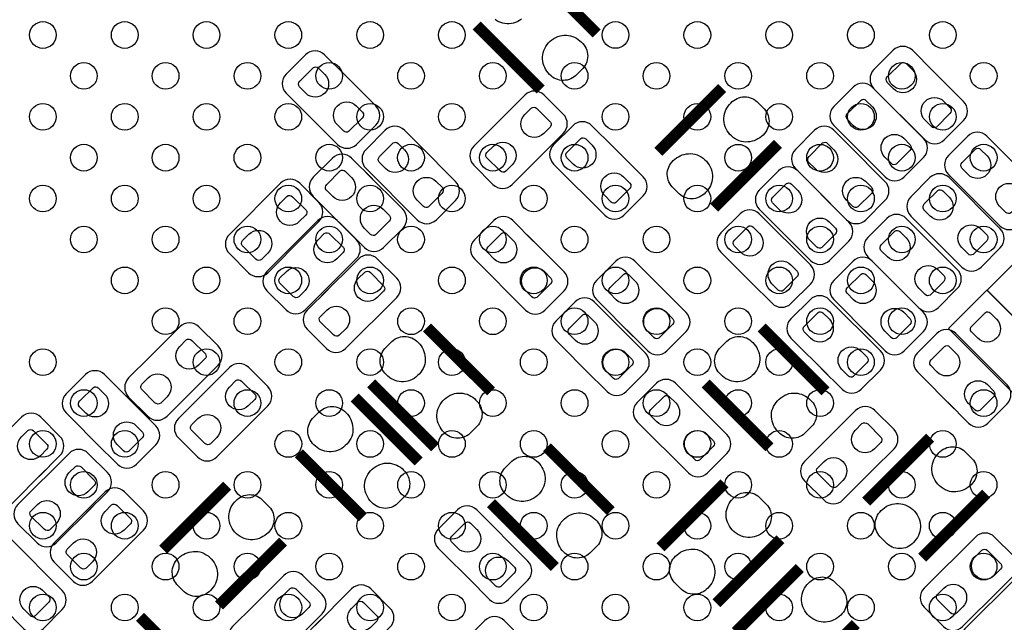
# Model space of a CAD drawing. Extents: x 0 to 55, y -2.5 to 65.
# Tile 16 of 23: x 21.7 to 32.8, y 32.1 to 38.9. Entities that reach past the tile are written whole.
import ezdxf

# ---------------------------------------------------------------- set-up
doc = ezdxf.new("R2010")
doc.units = 0
for name, color, linetype in [('PG_SILKSCREEN_BOTTOM', 12, 'CONTINUOUS'), ('PIN_BOTTOM', 1, 'CONTINUOUS'), ('PIN_TOP', 110, 'CONTINUOUS')]:
    doc.layers.add(name, color=color, linetype=linetype)

msp = doc.modelspace()

# ---------------------------------------------------------------- linework, layer by layer
at = {"layer": 'PG_SILKSCREEN_BOTTOM', "const_width": 0.127}
for points in [[(28.207132, 38.715493), (27.488693, 39.433932)], [(26.860068, 38.805307), (27.578507, 38.086868)], [(29.617289, 38.104293), (28.898901, 37.385904)], [(29.5275, 36.757305), (30.245888, 37.475693)], [(27.02019, 34.693504), (26.3017, 35.411994)], [(30.77939, 34.693504), (30.0609, 35.411994)], [(25.673101, 34.783293), (26.391489, 34.064905)], [(29.432301, 34.783293), (30.150689, 34.064905)], [(26.207288, 33.906104), (25.4889, 34.624493)], [(31.954191, 34.172093), (31.235802, 33.453705)], [(28.366288, 33.347304), (27.6479, 34.065693)], [(24.860199, 33.995893), (25.578689, 33.277404)], [(24.054689, 33.633893), (23.336301, 32.915504)], [(29.642689, 33.659394), (28.924199, 32.940904)], [(31.864402, 32.825106), (32.58279, 33.543494)], [(27.019199, 33.437093), (27.737689, 32.718604)], [(29.5529, 32.312305), (30.271288, 33.030693)], [(23.9649, 32.286804), (24.68339, 33.005293)], [(30.490389, 32.708393), (29.771899, 31.990005)], [(23.794288, 31.442304), (23.0759, 32.160693)], [(30.400498, 31.361405), (31.118988, 32.079794)]]:
    msp.add_lwpolyline(points, dxfattribs=at)
at = {"layer": 'PG_SILKSCREEN_BOTTOM'}
for points in [[(25.384023, 38.242392), (25.150521, 38.475895, 0.414232), (24.935002, 38.475895), (24.719407, 38.260401, 0.414061), (24.719407, 38.044882), (25.294209, 37.470105, 0.414122), (25.509703, 37.470105), (25.725222, 37.685599, 0.414432), (25.725222, 37.901194), (25.312116, 38.3143)], [(31.987947, 38.293243), (31.75447, 38.52672, 0.413952), (31.539002, 38.526796), (31.323407, 38.311201, 0.41415), (31.323407, 38.095682), (31.898158, 37.520931, 0.414287), (32.113677, 37.520931), (32.329196, 37.736475, 0.41425), (32.329196, 37.951994), (31.916116, 38.365074)], [(27.5987, 37.359996), (27.832202, 37.593499, 0.414166), (27.832202, 37.808992), (27.616709, 38.024511, 0.41416), (27.40119, 38.024511), (26.826388, 37.449811, 0.414143), (26.826388, 37.234292), (27.042008, 37.018697, 0.414148), (27.257502, 37.018697), (27.670506, 37.431802)], [(31.537605, 37.878004), (31.304103, 38.111506, 0.41408), (31.088609, 38.111506), (30.87309, 37.896013, 0.414433), (30.87309, 37.680392), (31.447791, 37.105692, 0.414228), (31.66331, 37.105692), (31.878803, 37.321211, 0.414428), (31.878803, 37.536806), (31.465698, 37.94981)], [(26.279805, 37.395404), (26.046303, 37.628906, 0.41406), (25.830809, 37.628906), (25.61529, 37.413311, 0.414224), (25.61529, 37.197792), (26.189991, 36.623092, 0.414432), (26.405611, 36.623092), (26.621105, 36.838611, 0.414084), (26.621105, 37.054104), (26.207999, 37.46721)], [(28.388005, 37.446204), (28.154503, 37.679706, 0.414112), (27.939009, 37.679706), (27.72349, 37.464213, 0.414379), (27.72349, 37.248592), (28.298191, 36.673892, 0.414197), (28.51371, 36.673892), (28.729203, 36.889411, 0.414298), (28.729203, 37.104904), (28.316199, 37.51801)], [(31.105805, 37.395404), (30.872303, 37.628906, 0.414112), (30.656809, 37.628906), (30.44129, 37.413413, 0.414379), (30.44129, 37.197792), (31.015991, 36.623092, 0.414197), (31.23151, 36.623092), (31.447003, 36.838611, 0.414298), (31.447003, 37.054104), (31.033999, 37.46721)], [(32.502678, 36.789284), (32.736155, 36.555807, 0.414248), (32.951674, 36.555807), (33.167193, 36.771326, 0.414053), (33.167142, 36.986769), (32.592391, 37.56152, 0.414083), (32.376948, 37.561596), (32.161353, 37.345976, 0.414163), (32.161353, 37.130457), (32.574433, 36.717376)], [(25.686309, 37.081892), (25.452807, 37.315394, 0.41425), (25.237288, 37.315394), (25.021692, 37.0999, 0.414011), (25.021692, 36.884407), (25.596494, 36.309605, 0.414105), (25.811988, 36.309605), (26.027507, 36.5252, 0.414286), (26.027507, 36.740694), (25.614401, 37.153799)], [(30.699405, 36.938204), (30.465903, 37.171706, 0.414079), (30.250409, 37.171706), (30.03489, 36.956213, 0.414476), (30.03489, 36.740592), (30.609591, 36.165892, 0.414229), (30.82511, 36.165892), (31.040603, 36.381411, 0.414384), (31.040603, 36.597006), (30.627498, 37.01001)], [(24.8523, 36.368711), (25.0857, 36.602187, 0.414304), (25.0857, 36.817706), (24.870207, 37.033302, 0.414068), (24.654688, 37.033302), (24.079987, 36.4585, 0.414189), (24.079987, 36.243006), (24.295506, 36.027512, 0.414286), (24.511, 36.027512), (24.924106, 36.440593)], [(32.077609, 36.323194), (32.311111, 36.089692, 0.414141), (32.526605, 36.089692), (32.7422, 36.305211, 0.414004), (32.7422, 36.520704), (32.167398, 37.095506, 0.414121), (31.951905, 37.095506), (31.736411, 36.880013, 0.414534), (31.736411, 36.664392), (32.149491, 36.251312)], [(29.944289, 35.916794), (30.177791, 35.683292, 0.414095), (30.39331, 35.683292), (30.608803, 35.898912, 0.414096), (30.608803, 36.114406), (30.034103, 36.689106, 0.414213), (29.818609, 36.689106), (29.602989, 36.473613, 0.414178), (29.602989, 36.258094), (30.016094, 35.844988)], [(25.273, 35.94989), (25.506502, 36.183392, 0.414212), (25.506502, 36.398911), (25.291009, 36.614405, 0.414206), (25.07549, 36.614405), (24.500688, 36.039704, 0.414097), (24.500688, 35.824211), (24.716308, 35.608692, 0.414286), (24.931802, 35.608692), (25.344806, 36.021696)], [(27.499005, 36.379404), (27.265503, 36.612906, 0.41406), (27.050009, 36.612906), (26.83449, 36.397413, 0.414411), (26.83449, 36.181792), (27.409191, 35.607092, 0.414432), (27.624811, 35.607092), (27.840305, 35.822611, 0.414081), (27.840305, 36.038104), (27.427199, 36.45121)], [(31.595009, 35.865994), (31.828511, 35.632492, 0.414095), (32.044005, 35.632492), (32.259499, 35.848011, 0.414212), (32.259499, 36.063504), (31.684798, 36.638306, 0.414167), (31.469305, 36.638306), (31.253811, 36.422813, 0.41451), (31.253811, 36.207192), (31.666891, 35.794112)], [(25.188189, 35.84001), (24.954713, 35.606507, 0.414192), (24.954713, 35.390988), (25.170206, 35.175495, 0.414341), (25.385801, 35.175495), (25.960502, 35.750195, 0.414163), (25.960502, 35.965689), (25.745008, 36.181208, 0.414336), (25.529489, 36.181208), (25.116409, 35.768204)], [(28.547009, 35.383394), (28.780511, 35.149892, 0.414108), (28.996005, 35.149892), (29.211499, 35.365411, 0.414353), (29.211499, 35.581006), (28.636798, 36.155706, 0.414155), (28.421305, 36.155706), (28.205811, 35.940213, 0.41437), (28.205811, 35.724694), (28.61879, 35.311588)], [(31.214009, 35.383394), (31.447511, 35.149892, 0.414128), (31.663005, 35.149892), (31.878499, 35.365411, 0.414345), (31.878499, 35.581006), (31.303798, 36.155706, 0.414134), (31.088305, 36.155706), (30.872811, 35.940213, 0.414562), (30.872811, 35.724592), (31.285891, 35.311588)], [(28.089809, 34.926194), (28.323311, 34.692692, 0.414108), (28.538805, 34.692692), (28.754299, 34.908211, 0.414353), (28.754299, 35.123806), (28.179598, 35.698506, 0.414155), (27.964105, 35.698506), (27.748611, 35.483013, 0.41437), (27.748611, 35.267494), (28.16159, 34.854388)], [(30.731409, 34.951594), (30.964911, 34.718092, 0.414141), (31.180405, 34.718092), (31.396, 34.933611, 0.414004), (31.396, 35.149104), (30.821198, 35.723906, 0.414121), (30.605705, 35.723906), (30.390211, 35.508413, 0.4145), (30.390211, 35.292792), (30.803291, 34.879712)], [(23.181589, 35.07801), (22.948113, 34.844507, 0.41416), (22.948113, 34.628988), (23.163606, 34.413495, 0.414395), (23.379201, 34.413495), (23.953902, 34.988195, 0.414194), (23.953902, 35.203689), (23.738408, 35.419208, 0.414282), (23.522889, 35.419208), (23.109809, 35.006204)], [(32.153809, 34.570594), (32.387311, 34.337092, 0.414119), (32.602805, 34.337092), (32.818299, 34.552611, 0.414387), (32.818299, 34.768206), (32.243598, 35.342906, 0.414327), (32.028003, 35.342906), (31.812509, 35.127413, 0.414336), (31.812509, 34.911792), (32.22559, 34.498788)], [(23.740389, 34.62081), (23.506913, 34.387307, 0.414212), (23.506913, 34.171788), (23.722406, 33.956295, 0.414333), (23.938001, 33.956295), (24.512702, 34.530995, 0.414142), (24.512702, 34.746489), (24.297208, 34.962008, 0.414528), (24.081588, 34.962008), (23.668609, 34.548902)], [(22.58761, 34.109304), (22.821113, 33.875802, 0.414128), (23.036606, 33.875802), (23.2521, 34.091296, 0.414345), (23.2521, 34.306891), (22.677399, 34.881591, 0.41418), (22.461906, 34.881591), (22.246412, 34.666098, 0.414516), (22.246412, 34.450503), (22.659492, 34.037499)], [(29.327805, 34.550502), (29.094303, 34.784005, 0.414283), (28.878809, 34.784005), (28.66329, 34.568511, 0.4142), (28.66329, 34.352992), (29.237991, 33.778292, 0.414209), (29.45351, 33.778292), (29.669105, 33.993811, 0.414108), (29.669105, 34.209304), (29.255999, 34.62241)], [(31.315, 33.814588), (31.548502, 34.04809, 0.414218), (31.548502, 34.263609), (31.332907, 34.479103, 0.414231), (31.117388, 34.479103), (30.542713, 33.904403, 0.41432), (30.542713, 33.688807), (30.758206, 33.473288, 0.414077), (30.9737, 33.473288), (31.386805, 33.886394)], [(21.9424, 33.738388), (22.175902, 33.97189, 0.414161), (22.175902, 34.187409), (21.960408, 34.402903, 0.414402), (21.744788, 34.402903), (21.170113, 33.828203, 0.414377), (21.170113, 33.612607), (21.385606, 33.397088, 0.414275), (21.601201, 33.397088), (22.014205, 33.810194)], [(22.4758, 33.331988), (22.709302, 33.56549, 0.414232), (22.709302, 33.781009), (22.493808, 33.996503, 0.414199), (22.278289, 33.996503), (21.703513, 33.421803, 0.414122), (21.703513, 33.206309), (21.919006, 32.99079, 0.414478), (22.134601, 32.99079), (22.547707, 33.403896)], [(22.8822, 32.900188), (23.115702, 33.13369, 0.414218), (23.115702, 33.349209), (22.900208, 33.564805, 0.414047), (22.684689, 33.564805), (22.109913, 32.990003, 0.414136), (22.109913, 32.774509), (22.325406, 32.55899, 0.414445), (22.541001, 32.55899), (22.954107, 32.972096)], [(26.769009, 32.589394), (27.002511, 32.355892, 0.41416), (27.218005, 32.355892), (27.4336, 32.571411, 0.414009), (27.4336, 32.786904), (26.858798, 33.361706, 0.414102), (26.643305, 33.361706), (26.427811, 33.146213, 0.414529), (26.427811, 32.930592), (26.840891, 32.517512)], [(32.6612, 32.392188), (32.894702, 32.62569, 0.414181), (32.894702, 32.841209), (32.679208, 33.056703, 0.414382), (32.463588, 33.056703), (31.888913, 32.482003, 0.414174), (31.888913, 32.266509), (32.104406, 32.05099, 0.414295), (32.3199, 32.05099), (32.733005, 32.464096)], [(21.536609, 32.259194), (21.770111, 32.025692, 0.414095), (21.985605, 32.025692), (22.201099, 32.241211, 0.414212), (22.201099, 32.456704), (21.626398, 33.031506, 0.414167), (21.410905, 33.031506), (21.195411, 32.816013, 0.41451), (21.195411, 32.600392), (21.608491, 32.187312)], [(24.349989, 32.28401), (24.116513, 32.050507, 0.414258), (24.116513, 31.834988), (24.332006, 31.619495, 0.414149), (24.5475, 31.619495), (25.122302, 32.194195, 0.414096), (25.122302, 32.409689), (24.906808, 32.625208, 0.414528), (24.691188, 32.625208), (24.278107, 32.212102)], [(33.1184, 31.934988), (33.351902, 32.16849, 0.414212), (33.351902, 32.384009), (33.136408, 32.599503, 0.414164), (32.920889, 32.599503), (32.346113, 32.024803, 0.414142), (32.346113, 31.809309), (32.561606, 31.59379, 0.414478), (32.777201, 31.59379), (33.190307, 32.006896)], [(25.111989, 32.13161), (24.878513, 31.898107, 0.414258), (24.878513, 31.682588), (25.094006, 31.467095, 0.414114), (25.3095, 31.467095), (25.884302, 32.041795, 0.414096), (25.884302, 32.257289), (25.668808, 32.472808, 0.414528), (25.453188, 32.472808), (25.040107, 32.059702)], [(27.1494, 31.452388), (27.382902, 31.68589, 0.414212), (27.382902, 31.901409), (27.167408, 32.116903, 0.414206), (26.951889, 32.116903), (26.377113, 31.542203, 0.414143), (26.377113, 31.326709), (26.592606, 31.11119, 0.41447), (26.808201, 31.11119), (27.221205, 31.524194)]]:
    msp.add_lwpolyline(points, format="xyb", dxfattribs=at)
for points in [[(33.025004, 36.263504), (32.59389, 35.83239), (33.384211, 35.042196), (33.815198, 35.473208), (33.025004, 36.263504)], [(32.593204, 35.831602), (32.16209, 35.40059), (32.952411, 34.610294), (33.383398, 35.041408), (32.593204, 35.831602)]]:
    msp.add_lwpolyline(points, dxfattribs=at)
at = {"layer": 'PIN_BOTTOM'}
msp.add_lwpolyline([(27.363039, 38.876351), (27.341779, 38.862), (27.31958, 38.849427), (27.296161, 38.839038), (27.27198, 38.830961), (27.248434, 38.826516), (27.224533, 38.824103), (27.200479, 38.824103), (27.176451, 38.826643), (27.152905, 38.831114), (27.129715, 38.838175), (27.107439, 38.847141), (27.086306, 38.858266), (27.066138, 38.871474)], dxfattribs=at)
for points in [[(27.695373, 38.239827), (27.677415, 38.255956), (27.661438, 38.273787), (27.646732, 38.292735), (27.633727, 38.313233), (27.623059, 38.334798), (27.614067, 38.357073), (27.607209, 38.38006), (27.602307, 38.403606), (27.599792, 38.42766), (27.599056, 38.451688), (27.60091, 38.475742), (27.604872, 38.499466), (27.612924, 38.523672), (27.623338, 38.547065), (27.635962, 38.569341), (27.650262, 38.590576), (27.666671, 38.610083), (27.684654, 38.628041), (27.704161, 38.644449), (27.725421, 38.6588), (27.74762, 38.671373), (27.771039, 38.681762), (27.79522, 38.689839), (27.818766, 38.694284), (27.842667, 38.696697), (27.866721, 38.696697), (27.890749, 38.694157), (27.914295, 38.689686), (27.937485, 38.682625), (27.959761, 38.673659), (27.980894, 38.662534), (28.001062, 38.649326), (28.019731, 38.634187), (28.036977, 38.617347), (28.052598, 38.602006), (28.066263, 38.585115), (28.078278, 38.56703), (28.088184, 38.547777), (28.096108, 38.527253), (28.101823, 38.5064), (28.105227, 38.485064), (28.106497, 38.463398), (28.10543, 38.441427), (28.102027, 38.420065), (28.096439, 38.399085), (28.088742, 38.37879), (28.078836, 38.359283), (28.066822, 38.341021), (28.053106, 38.324206), (27.970658, 38.241732), (27.954199, 38.228092), (27.936012, 38.216434), (27.916861, 38.206604), (27.896896, 38.198806), (27.876043, 38.193091), (27.85491, 38.189484), (27.833549, 38.188214), (27.811984, 38.189256), (27.79075, 38.192532), (27.769896, 38.197968), (27.749602, 38.205258), (27.73045, 38.214808), (27.712289, 38.226467)], [(30.09298, 37.592584), (30.076851, 37.574626), (30.05902, 37.55865), (30.040072, 37.543943), (30.019574, 37.530938), (29.99801, 37.52027), (29.975734, 37.511279), (29.952747, 37.504421), (29.929201, 37.499519), (29.905147, 37.497004), (29.881119, 37.496267), (29.857065, 37.498122), (29.833341, 37.502084), (29.809135, 37.510136), (29.785742, 37.52055), (29.763466, 37.533174), (29.742232, 37.547474), (29.722724, 37.563882), (29.704767, 37.581865), (29.688358, 37.601373), (29.674007, 37.622632), (29.661434, 37.644832), (29.651046, 37.668251), (29.642968, 37.692432), (29.638523, 37.715977), (29.63611, 37.739879), (29.63611, 37.763933), (29.63865, 37.787961), (29.643121, 37.811507), (29.650182, 37.834697), (29.659148, 37.856973), (29.670273, 37.878106), (29.683481, 37.898273), (29.69862, 37.916942), (29.71546, 37.934189), (29.730802, 37.94981), (29.747693, 37.963475), (29.765777, 37.975489), (29.785031, 37.985395), (29.805554, 37.99332), (29.826407, 37.999035), (29.847743, 38.002439), (29.869409, 38.003709), (29.89138, 38.002642), (29.912742, 37.999238), (29.933722, 37.99365), (29.954017, 37.985954), (29.973524, 37.976048), (29.991787, 37.964034), (30.008601, 37.950318), (30.091075, 37.867869), (30.104715, 37.85141), (30.116374, 37.833224), (30.126203, 37.814072), (30.134001, 37.794108), (30.139716, 37.773254), (30.143323, 37.752122), (30.144593, 37.73076), (30.143552, 37.709196), (30.140275, 37.687961), (30.134839, 37.667108), (30.12755, 37.646813), (30.117999, 37.627662), (30.106341, 37.609501)], [(29.051834, 37.269039), (29.067963, 37.286997), (29.085794, 37.302973), (29.104742, 37.31768), (29.12524, 37.330685), (29.146805, 37.341353), (29.169081, 37.350344), (29.192068, 37.357202), (29.215613, 37.362105), (29.239667, 37.364619), (29.263696, 37.365356), (29.287749, 37.363502), (29.311473, 37.359539), (29.335679, 37.351487), (29.359073, 37.341073), (29.381348, 37.32845), (29.402583, 37.314149), (29.42209, 37.297741), (29.440048, 37.279758), (29.456456, 37.260251), (29.470807, 37.238991), (29.48338, 37.216791), (29.493769, 37.193372), (29.501846, 37.169192), (29.506291, 37.145646), (29.508704, 37.121744), (29.508704, 37.097691), (29.506164, 37.073662), (29.501694, 37.050116), (29.494632, 37.026926), (29.485666, 37.00465), (29.474541, 36.983518), (29.461333, 36.96335), (29.446195, 36.944681), (29.429354, 36.927434), (29.414013, 36.911813), (29.397122, 36.898148), (29.379037, 36.886134), (29.359784, 36.876228), (29.339261, 36.868303), (29.318407, 36.862588), (29.297071, 36.859185), (29.275405, 36.857915), (29.253434, 36.858981), (29.232073, 36.862385), (29.211092, 36.867973), (29.190798, 36.875669), (29.17129, 36.885575), (29.153028, 36.897589), (29.136213, 36.911305), (29.053739, 36.993754), (29.040099, 37.010213), (29.028441, 37.028399), (29.018611, 37.047551), (29.010813, 37.067515), (29.005098, 37.088369), (29.001491, 37.109502), (29.000221, 37.130863), (29.001263, 37.152428), (29.004539, 37.173662), (29.009975, 37.194515), (29.017265, 37.21481), (29.026815, 37.233962), (29.038474, 37.252123)], [(26.184835, 35.258985), (26.202792, 35.242856), (26.218769, 35.225025), (26.233476, 35.206076), (26.24648, 35.185579), (26.257148, 35.164014), (26.26614, 35.141738), (26.272998, 35.118751), (26.2779, 35.095205), (26.280415, 35.071152), (26.281151, 35.047123), (26.279297, 35.023069), (26.275335, 34.999346), (26.267283, 34.97514), (26.256869, 34.951746), (26.244245, 34.92947), (26.229945, 34.908236), (26.213537, 34.888729), (26.195553, 34.870771), (26.176046, 34.854363), (26.154786, 34.840012), (26.132587, 34.827439), (26.109168, 34.81705), (26.084987, 34.808973), (26.061441, 34.804528), (26.03754, 34.802115), (26.013486, 34.802115), (25.989458, 34.804655), (25.965912, 34.809125), (25.942722, 34.816186), (25.920446, 34.825153), (25.899313, 34.836278), (25.879146, 34.849486), (25.860477, 34.864624), (25.84323, 34.881464), (25.827609, 34.896806), (25.813944, 34.913697), (25.80193, 34.931782), (25.792024, 34.951035), (25.784099, 34.971558), (25.778384, 34.992412), (25.77498, 35.013748), (25.77371, 35.035414), (25.774777, 35.057385), (25.778181, 35.078746), (25.783769, 35.099727), (25.791465, 35.120021), (25.801371, 35.139528), (25.813385, 35.157791), (25.827101, 35.174606), (25.909549, 35.25708), (25.926009, 35.270719), (25.944195, 35.282378), (25.963347, 35.292208), (25.983311, 35.300006), (26.004164, 35.305721), (26.025297, 35.309327), (26.046659, 35.310597), (26.068223, 35.309556), (26.089458, 35.306279), (26.110311, 35.300844), (26.130606, 35.293554), (26.149757, 35.284004), (26.167918, 35.272345)], [(29.944035, 35.258985), (29.961992, 35.242856), (29.977969, 35.225025), (29.992676, 35.206076), (30.00568, 35.185579), (30.016348, 35.164014), (30.02534, 35.141738), (30.032198, 35.118751), (30.0371, 35.095205), (30.039615, 35.071152), (30.040351, 35.047123), (30.038497, 35.023069), (30.034535, 34.999346), (30.026483, 34.97514), (30.016069, 34.951746), (30.003445, 34.92947), (29.989145, 34.908236), (29.972737, 34.888729), (29.954753, 34.870771), (29.935246, 34.854363), (29.913986, 34.840012), (29.891787, 34.827439), (29.868368, 34.81705), (29.844187, 34.808973), (29.820641, 34.804528), (29.79674, 34.802115), (29.772686, 34.802115), (29.748658, 34.804655), (29.725112, 34.809125), (29.701922, 34.816186), (29.679646, 34.825153), (29.658513, 34.836278), (29.638346, 34.849486), (29.619677, 34.864624), (29.60243, 34.881464), (29.586809, 34.896806), (29.573144, 34.913697), (29.56113, 34.931782), (29.551224, 34.951035), (29.543299, 34.971558), (29.537584, 34.992412), (29.53418, 35.013748), (29.53291, 35.035414), (29.533977, 35.057385), (29.537381, 35.078746), (29.542969, 35.099727), (29.550665, 35.120021), (29.560571, 35.139528), (29.572585, 35.157791), (29.586301, 35.174606), (29.668749, 35.25708), (29.685209, 35.270719), (29.703395, 35.282378), (29.722547, 35.292208), (29.742511, 35.300006), (29.763364, 35.305721), (29.784497, 35.309327), (29.805859, 35.310597), (29.827423, 35.309556), (29.848658, 35.306279), (29.869511, 35.300844), (29.889806, 35.293554), (29.908957, 35.284004), (29.927118, 35.272345)], [(26.50838, 34.217839), (26.490422, 34.233968), (26.474445, 34.251798), (26.459739, 34.270747), (26.446734, 34.291245), (26.436066, 34.312809), (26.427074, 34.335085), (26.420216, 34.358072), (26.415314, 34.381618), (26.4128, 34.405672), (26.412063, 34.4297), (26.413917, 34.453754), (26.41788, 34.477477), (26.425931, 34.501684), (26.436345, 34.525077), (26.448969, 34.547353), (26.463269, 34.568587), (26.479678, 34.588094), (26.497661, 34.606052), (26.517168, 34.622461), (26.538428, 34.636812), (26.560628, 34.649385), (26.584046, 34.659773), (26.608227, 34.66785), (26.631773, 34.672295), (26.655674, 34.674708), (26.679728, 34.674708), (26.703757, 34.672168), (26.727302, 34.667698), (26.750493, 34.660637), (26.772768, 34.651671), (26.793901, 34.640545), (26.814069, 34.627337), (26.832738, 34.612199), (26.849984, 34.595359), (26.865605, 34.580017), (26.879271, 34.563126), (26.891285, 34.545041), (26.901191, 34.525788), (26.909116, 34.505265), (26.914831, 34.484412), (26.918234, 34.463076), (26.919504, 34.441409), (26.918437, 34.419438), (26.915034, 34.398077), (26.909446, 34.377097), (26.90175, 34.356802), (26.891844, 34.337295), (26.879829, 34.319032), (26.866113, 34.302217), (26.783665, 34.219744), (26.767206, 34.206104), (26.749019, 34.194445), (26.729868, 34.184615), (26.709903, 34.176818), (26.68905, 34.171103), (26.667917, 34.167496), (26.646556, 34.166226), (26.624991, 34.167267), (26.603757, 34.170544), (26.582903, 34.175979), (26.562609, 34.183269), (26.543457, 34.19282), (26.525296, 34.204478)], [(30.26758, 34.217839), (30.249622, 34.233968), (30.233645, 34.251798), (30.218939, 34.270747), (30.205934, 34.291245), (30.195266, 34.312809), (30.186274, 34.335085), (30.179416, 34.358072), (30.174514, 34.381618), (30.172, 34.405672), (30.171263, 34.4297), (30.173117, 34.453754), (30.17708, 34.477477), (30.185131, 34.501684), (30.195545, 34.525077), (30.208169, 34.547353), (30.222469, 34.568587), (30.238878, 34.588094), (30.256861, 34.606052), (30.276368, 34.622461), (30.297628, 34.636812), (30.319828, 34.649385), (30.343246, 34.659773), (30.367427, 34.66785), (30.390973, 34.672295), (30.414874, 34.674708), (30.438928, 34.674708), (30.462957, 34.672168), (30.486502, 34.667698), (30.509693, 34.660637), (30.531968, 34.651671), (30.553101, 34.640545), (30.573269, 34.627337), (30.591938, 34.612199), (30.609184, 34.595359), (30.624805, 34.580017), (30.638471, 34.563126), (30.650485, 34.545041), (30.660391, 34.525788), (30.668316, 34.505265), (30.674031, 34.484412), (30.677434, 34.463076), (30.678704, 34.441409), (30.677637, 34.419438), (30.674234, 34.398077), (30.668646, 34.377097), (30.66095, 34.356802), (30.651044, 34.337295), (30.639029, 34.319032), (30.625313, 34.302217), (30.542865, 34.219744), (30.526406, 34.206104), (30.508219, 34.194445), (30.489068, 34.184615), (30.469103, 34.176818), (30.44825, 34.171103), (30.427117, 34.167496), (30.405756, 34.166226), (30.384191, 34.167267), (30.362957, 34.170544), (30.342103, 34.175979), (30.321809, 34.183269), (30.302657, 34.19282), (30.284496, 34.204478)], [(25.372035, 34.471585), (25.389992, 34.455456), (25.405969, 34.437625), (25.420676, 34.418676), (25.43368, 34.398179), (25.444348, 34.376614), (25.45334, 34.354338), (25.460198, 34.331351), (25.4651, 34.307805), (25.467615, 34.283752), (25.468351, 34.259723), (25.466497, 34.235669), (25.462535, 34.211946), (25.454483, 34.18774), (25.444069, 34.164346), (25.431445, 34.14207), (25.417145, 34.120836), (25.400737, 34.101329), (25.382753, 34.083371), (25.363246, 34.066963), (25.341986, 34.052612), (25.319787, 34.040039), (25.296368, 34.02965), (25.272187, 34.021573), (25.248641, 34.017128), (25.22474, 34.014715), (25.200686, 34.014715), (25.176658, 34.017255), (25.153112, 34.021725), (25.129922, 34.028786), (25.107646, 34.037753), (25.086513, 34.048878), (25.066346, 34.062086), (25.047677, 34.077224), (25.03043, 34.094064), (25.014809, 34.109406), (25.001144, 34.126297), (24.98913, 34.144382), (24.979224, 34.163635), (24.971299, 34.184158), (24.965584, 34.205012), (24.96218, 34.226348), (24.96091, 34.248014), (24.961977, 34.269985), (24.965381, 34.291346), (24.970969, 34.312327), (24.978665, 34.332621), (24.988571, 34.352128), (25.000585, 34.370391), (25.014301, 34.387206), (25.096749, 34.46968), (25.113209, 34.483319), (25.131395, 34.494978), (25.150547, 34.504808), (25.170511, 34.512606), (25.191364, 34.518321), (25.212497, 34.521927), (25.233859, 34.523197), (25.255423, 34.522156), (25.276658, 34.518879), (25.297511, 34.513444), (25.317806, 34.506154), (25.336957, 34.496604), (25.355118, 34.484945)], [(32.429882, 33.660385), (32.413753, 33.642427), (32.395922, 33.62645), (32.376974, 33.611744), (32.356476, 33.598739), (32.334911, 33.588071), (32.312635, 33.579079), (32.289648, 33.572221), (32.266103, 33.567319), (32.242049, 33.564805), (32.21802, 33.564068), (32.193967, 33.565922), (32.170243, 33.569885), (32.146037, 33.577936), (32.122643, 33.58835), (32.100368, 33.600974), (32.079133, 33.615274), (32.059626, 33.631683), (32.041668, 33.649666), (32.02526, 33.669173), (32.010909, 33.690433), (31.998336, 33.712633), (31.987947, 33.736051), (31.97987, 33.760232), (31.975425, 33.783778), (31.973012, 33.807679), (31.973012, 33.831733), (31.975552, 33.855762), (31.980022, 33.879307), (31.987084, 33.902498), (31.99605, 33.924773), (32.007175, 33.945906), (32.020383, 33.966074), (32.035521, 33.984743), (32.052362, 34.001989), (32.067703, 34.01761), (32.084594, 34.031276), (32.102679, 34.04329), (32.121932, 34.053196), (32.142455, 34.061121), (32.163309, 34.066836), (32.184645, 34.070239), (32.206311, 34.071509), (32.228282, 34.070442), (32.249643, 34.067039), (32.270624, 34.061451), (32.290918, 34.053755), (32.310426, 34.043849), (32.328688, 34.031834), (32.345503, 34.018118), (32.427977, 33.93567), (32.441617, 33.919211), (32.453275, 33.901024), (32.463105, 33.881873), (32.470903, 33.861908), (32.476618, 33.841055), (32.480225, 33.819922), (32.481495, 33.798561), (32.480453, 33.776996), (32.477177, 33.755762), (32.471741, 33.734908), (32.464451, 33.714614), (32.454901, 33.695462), (32.443242, 33.677301)], [(25.69558, 33.430439), (25.677622, 33.446568), (25.661645, 33.464398), (25.646939, 33.483347), (25.633934, 33.503845), (25.623266, 33.525409), (25.614274, 33.547685), (25.607416, 33.570672), (25.602514, 33.594218), (25.6, 33.618272), (25.599263, 33.6423), (25.601117, 33.666354), (25.60508, 33.690077), (25.613131, 33.714284), (25.623545, 33.737677), (25.636169, 33.759953), (25.650469, 33.781187), (25.666878, 33.800694), (25.684861, 33.818652), (25.704368, 33.835061), (25.725628, 33.849412), (25.747828, 33.861985), (25.771246, 33.872373), (25.795427, 33.88045), (25.818973, 33.884895), (25.842874, 33.887308), (25.866928, 33.887308), (25.890957, 33.884768), (25.914502, 33.880298), (25.937693, 33.873237), (25.959968, 33.864271), (25.981101, 33.853145), (26.001269, 33.839937), (26.019938, 33.824799), (26.037184, 33.807959), (26.052805, 33.792617), (26.066471, 33.775726), (26.078485, 33.757641), (26.088391, 33.738388), (26.096316, 33.717865), (26.102031, 33.697012), (26.105434, 33.675676), (26.106704, 33.654009), (26.105637, 33.632038), (26.102234, 33.610677), (26.096646, 33.589697), (26.08895, 33.569402), (26.079044, 33.549895), (26.067029, 33.531632), (26.053313, 33.514817), (25.970865, 33.432344), (25.954406, 33.418704), (25.936219, 33.407045), (25.917068, 33.397215), (25.897103, 33.389418), (25.87625, 33.383703), (25.855117, 33.380096), (25.833756, 33.378826), (25.812191, 33.379867), (25.790957, 33.383144), (25.770103, 33.388579), (25.749809, 33.395869), (25.730657, 33.40542), (25.712496, 33.417078)], [(27.531035, 33.912785), (27.548992, 33.896656), (27.564969, 33.878825), (27.579676, 33.859876), (27.59268, 33.839379), (27.603348, 33.817814), (27.61234, 33.795538), (27.619198, 33.772551), (27.6241, 33.749005), (27.626615, 33.724952), (27.627351, 33.700923), (27.625497, 33.676869), (27.621535, 33.653146), (27.613483, 33.62894), (27.603069, 33.605546), (27.590445, 33.58327), (27.576145, 33.562036), (27.559737, 33.542529), (27.541753, 33.524571), (27.522246, 33.508163), (27.500986, 33.493812), (27.478787, 33.481239), (27.455368, 33.47085), (27.431187, 33.462773), (27.407641, 33.458328), (27.38374, 33.455915), (27.359686, 33.455915), (27.335658, 33.458455), (27.312112, 33.462925), (27.288922, 33.469986), (27.266646, 33.478953), (27.245513, 33.490078), (27.225346, 33.503286), (27.206677, 33.518424), (27.18943, 33.535264), (27.173809, 33.550606), (27.160144, 33.567497), (27.14813, 33.585582), (27.138224, 33.604835), (27.130299, 33.625358), (27.124584, 33.646212), (27.12118, 33.667548), (27.11991, 33.689214), (27.120977, 33.711185), (27.124381, 33.732546), (27.129969, 33.753527), (27.137665, 33.773821), (27.147571, 33.793328), (27.159585, 33.811591), (27.173301, 33.828406), (27.255749, 33.91088), (27.272209, 33.924519), (27.290395, 33.936178), (27.309547, 33.946008), (27.329511, 33.953806), (27.350364, 33.959521), (27.371497, 33.963127), (27.392859, 33.964397), (27.414423, 33.963356), (27.435658, 33.960079), (27.456511, 33.954644), (27.476806, 33.947354), (27.495957, 33.937804), (27.514118, 33.926145)], [(24.53038, 33.122184), (24.514251, 33.104226), (24.49642, 33.08825), (24.477472, 33.073543), (24.456974, 33.060538), (24.43541, 33.04987), (24.413134, 33.040879), (24.390147, 33.034021), (24.366601, 33.029119), (24.342547, 33.026604), (24.318519, 33.025867), (24.294465, 33.027722), (24.270741, 33.031684), (24.246535, 33.039736), (24.223142, 33.05015), (24.200866, 33.062774), (24.179632, 33.077074), (24.160124, 33.093482), (24.142167, 33.111465), (24.125758, 33.130973), (24.111407, 33.152232), (24.098834, 33.174432), (24.088446, 33.197851), (24.080368, 33.222032), (24.075923, 33.245577), (24.07351, 33.269479), (24.07351, 33.293533), (24.07605, 33.317561), (24.080521, 33.341107), (24.087582, 33.364297), (24.096548, 33.386573), (24.107673, 33.407706), (24.120881, 33.427873), (24.13602, 33.446542), (24.15286, 33.463789), (24.168202, 33.47941), (24.185093, 33.493075), (24.203177, 33.505089), (24.222431, 33.514995), (24.242954, 33.52292), (24.263807, 33.528635), (24.285143, 33.532039), (24.306809, 33.533309), (24.32878, 33.532242), (24.350142, 33.528838), (24.371122, 33.52325), (24.391417, 33.515554), (24.410924, 33.505648), (24.429187, 33.493634), (24.446001, 33.479918), (24.528475, 33.397469), (24.542115, 33.38101), (24.553774, 33.362824), (24.563603, 33.343672), (24.571401, 33.323708), (24.577116, 33.302854), (24.580723, 33.281722), (24.581993, 33.26036), (24.580952, 33.238796), (24.577675, 33.217561), (24.572239, 33.196708), (24.56495, 33.176413), (24.555399, 33.157262), (24.543741, 33.139101)], [(30.11838, 33.147584), (30.102251, 33.129626), (30.08442, 33.11365), (30.065472, 33.098943), (30.044974, 33.085938), (30.02341, 33.07527), (30.001134, 33.066279), (29.978147, 33.059421), (29.954601, 33.054519), (29.930547, 33.052004), (29.906519, 33.051267), (29.882465, 33.053122), (29.858741, 33.057084), (29.834535, 33.065136), (29.811142, 33.07555), (29.788866, 33.088174), (29.767632, 33.102474), (29.748124, 33.118882), (29.730167, 33.136865), (29.713758, 33.156373), (29.699407, 33.177632), (29.686834, 33.199832), (29.676446, 33.223251), (29.668368, 33.247432), (29.663923, 33.270977), (29.66151, 33.294879), (29.66151, 33.318933), (29.66405, 33.342961), (29.668521, 33.366507), (29.675582, 33.389697), (29.684548, 33.411973), (29.695673, 33.433106), (29.708881, 33.453273), (29.72402, 33.471942), (29.74086, 33.489189), (29.756202, 33.50481), (29.773093, 33.518475), (29.791177, 33.530489), (29.810431, 33.540395), (29.830954, 33.54832), (29.851807, 33.554035), (29.873143, 33.557439), (29.894809, 33.558709), (29.91678, 33.557642), (29.938142, 33.554238), (29.959122, 33.54865), (29.979417, 33.540954), (29.998924, 33.531048), (30.017187, 33.519034), (30.034001, 33.505318), (30.116475, 33.422869), (30.130115, 33.40641), (30.141774, 33.388224), (30.151603, 33.369072), (30.159401, 33.349108), (30.165116, 33.328254), (30.168723, 33.307122), (30.169993, 33.28576), (30.168952, 33.264196), (30.165675, 33.242961), (30.160239, 33.222108), (30.15295, 33.201813), (30.143399, 33.182662), (30.131741, 33.164501)], [(31.388736, 33.33684), (31.404865, 33.354797), (31.422696, 33.370774), (31.441644, 33.385481), (31.462142, 33.398485), (31.483706, 33.409153), (31.505982, 33.418145), (31.528969, 33.425003), (31.552515, 33.429905), (31.576569, 33.43242), (31.600597, 33.433156), (31.624651, 33.431302), (31.648375, 33.42734), (31.672581, 33.419288), (31.695974, 33.408874), (31.71825, 33.39625), (31.739484, 33.38195), (31.758992, 33.365542), (31.776949, 33.347558), (31.793358, 33.328051), (31.807709, 33.306791), (31.820282, 33.284592), (31.83067, 33.261173), (31.838748, 33.236992), (31.843193, 33.213446), (31.845606, 33.189545), (31.845606, 33.165491), (31.843066, 33.141463), (31.838595, 33.117917), (31.831534, 33.094727), (31.822568, 33.072451), (31.811443, 33.051318), (31.798235, 33.031151), (31.783096, 33.012482), (31.766256, 32.995235), (31.750914, 32.979614), (31.734023, 32.965949), (31.715939, 32.953935), (31.696685, 32.944029), (31.676162, 32.936104), (31.655309, 32.930389), (31.633973, 32.926985), (31.612307, 32.925715), (31.590336, 32.926782), (31.568974, 32.930186), (31.547994, 32.935774), (31.527699, 32.94347), (31.508192, 32.953376), (31.489929, 32.96539), (31.473115, 32.979106), (31.390641, 33.061554), (31.377001, 33.078014), (31.365342, 33.0962), (31.355513, 33.115352), (31.347715, 33.135316), (31.342, 33.156169), (31.338393, 33.177302), (31.337123, 33.198664), (31.338164, 33.220228), (31.341441, 33.241463), (31.346877, 33.262316), (31.354166, 33.282611), (31.363717, 33.301762), (31.375375, 33.319923)], [(27.85458, 32.871639), (27.836622, 32.887768), (27.820645, 32.905598), (27.805939, 32.924547), (27.792934, 32.945045), (27.782266, 32.966609), (27.773274, 32.988885), (27.766416, 33.011872), (27.761514, 33.035418), (27.759, 33.059472), (27.758263, 33.0835), (27.760117, 33.107554), (27.76408, 33.131277), (27.772131, 33.155484), (27.782545, 33.178877), (27.795169, 33.201153), (27.809469, 33.222387), (27.825878, 33.241894), (27.843861, 33.259852), (27.863368, 33.276261), (27.884628, 33.290612), (27.906828, 33.303185), (27.930246, 33.313573), (27.954427, 33.32165), (27.977973, 33.326095), (28.001874, 33.328508), (28.025928, 33.328508), (28.049957, 33.325968), (28.073502, 33.321498), (28.096693, 33.314437), (28.118968, 33.305471), (28.140101, 33.294345), (28.160269, 33.281137), (28.178938, 33.265999), (28.196184, 33.249159), (28.211805, 33.233817), (28.225471, 33.216926), (28.237485, 33.198841), (28.247391, 33.179588), (28.255316, 33.159065), (28.261031, 33.138212), (28.264434, 33.116876), (28.265704, 33.095209), (28.264637, 33.073238), (28.261234, 33.051877), (28.255646, 33.030897), (28.24795, 33.010602), (28.238044, 32.991095), (28.226029, 32.972832), (28.212313, 32.956017), (28.129865, 32.873544), (28.113406, 32.859904), (28.095219, 32.848245), (28.076068, 32.838415), (28.056103, 32.830618), (28.03525, 32.824903), (28.014117, 32.821296), (27.992756, 32.820026), (27.971191, 32.821067), (27.949957, 32.824344), (27.929103, 32.829779), (27.908809, 32.837069), (27.889657, 32.84662), (27.871496, 32.858278)], [(23.489234, 32.798639), (23.505363, 32.816597), (23.523194, 32.832573), (23.542142, 32.84728), (23.56264, 32.860285), (23.584205, 32.870953), (23.606481, 32.879944), (23.629468, 32.886802), (23.653013, 32.891705), (23.677067, 32.894219), (23.701096, 32.894956), (23.725149, 32.893102), (23.748873, 32.889139), (23.773079, 32.881087), (23.796473, 32.870673), (23.818748, 32.85805), (23.839983, 32.843749), (23.85949, 32.827341), (23.877448, 32.809358), (23.893856, 32.789851), (23.908207, 32.768591), (23.92078, 32.746391), (23.931169, 32.722972), (23.939246, 32.698792), (23.943691, 32.675246), (23.946104, 32.651344), (23.946104, 32.627291), (23.943564, 32.603262), (23.939094, 32.579716), (23.932032, 32.556526), (23.923066, 32.53425), (23.911941, 32.513118), (23.898733, 32.49295), (23.883595, 32.474281), (23.866754, 32.457034), (23.851413, 32.441413), (23.834522, 32.427748), (23.816437, 32.415734), (23.797184, 32.405828), (23.776661, 32.397903), (23.755807, 32.392188), (23.734471, 32.388785), (23.712805, 32.387515), (23.690834, 32.388581), (23.669473, 32.391985), (23.648492, 32.397573), (23.628198, 32.405269), (23.60869, 32.415175), (23.590428, 32.427189), (23.573613, 32.440905), (23.491139, 32.523354), (23.477499, 32.539813), (23.465841, 32.557999), (23.456011, 32.577151), (23.448213, 32.597115), (23.442498, 32.617969), (23.438891, 32.639102), (23.437621, 32.660463), (23.438663, 32.682028), (23.441939, 32.703262), (23.447375, 32.724115), (23.454665, 32.74441), (23.464215, 32.763562), (23.475874, 32.781723)], [(29.077234, 32.824039), (29.093363, 32.841997), (29.111194, 32.857973), (29.130142, 32.87268), (29.15064, 32.885685), (29.172205, 32.896353), (29.194481, 32.905344), (29.217468, 32.912202), (29.241013, 32.917105), (29.265067, 32.919619), (29.289096, 32.920356), (29.313149, 32.918502), (29.336873, 32.914539), (29.361079, 32.906487), (29.384473, 32.896073), (29.406748, 32.88345), (29.427983, 32.869149), (29.44749, 32.852741), (29.465448, 32.834758), (29.481856, 32.815251), (29.496207, 32.793991), (29.50878, 32.771791), (29.519169, 32.748372), (29.527246, 32.724192), (29.531691, 32.700646), (29.534104, 32.676744), (29.534104, 32.652691), (29.531564, 32.628662), (29.527094, 32.605116), (29.520032, 32.581926), (29.511066, 32.55965), (29.499941, 32.538518), (29.486733, 32.51835), (29.471595, 32.499681), (29.454754, 32.482434), (29.439413, 32.466813), (29.422522, 32.453148), (29.404437, 32.441134), (29.385184, 32.431228), (29.364661, 32.423303), (29.343807, 32.417588), (29.322471, 32.414185), (29.300805, 32.412915), (29.278834, 32.413981), (29.257473, 32.417385), (29.236492, 32.422973), (29.216198, 32.430669), (29.19669, 32.440575), (29.178428, 32.452589), (29.161613, 32.466305), (29.079139, 32.548754), (29.065499, 32.565213), (29.053841, 32.583399), (29.044011, 32.602551), (29.036213, 32.622515), (29.030498, 32.643369), (29.026891, 32.664502), (29.025621, 32.685863), (29.026663, 32.707428), (29.029939, 32.728662), (29.035375, 32.749515), (29.042665, 32.76981), (29.052215, 32.788962), (29.063874, 32.807123)], [(30.965978, 32.196684), (30.949849, 32.178727), (30.932018, 32.16275), (30.91307, 32.148043), (30.892572, 32.135039), (30.871008, 32.124371), (30.848732, 32.115379), (30.825745, 32.108521), (30.802199, 32.103619), (30.778145, 32.101104), (30.754117, 32.100368), (30.730063, 32.102222), (30.706339, 32.106184), (30.682133, 32.114236), (30.65874, 32.12465), (30.636464, 32.137274), (30.61523, 32.151574), (30.595722, 32.167982), (30.577765, 32.185966), (30.561356, 32.205473), (30.547005, 32.226733), (30.534432, 32.248932), (30.524044, 32.272351), (30.515966, 32.296532), (30.511521, 32.320078), (30.509108, 32.343979), (30.509108, 32.368033), (30.511648, 32.392061), (30.516119, 32.415607), (30.52318, 32.438797), (30.532146, 32.461073), (30.543271, 32.482206), (30.556479, 32.502373), (30.571618, 32.521042), (30.588458, 32.538289), (30.6038, 32.55391), (30.620691, 32.567575), (30.638775, 32.579589), (30.658029, 32.589495), (30.678552, 32.59742), (30.699405, 32.603135), (30.720741, 32.606539), (30.742407, 32.607809), (30.764378, 32.606742), (30.78574, 32.603338), (30.80672, 32.59775), (30.827015, 32.590054), (30.846522, 32.580148), (30.864785, 32.568134), (30.881599, 32.554418), (30.964073, 32.47197), (30.977713, 32.45551), (30.989372, 32.437324), (30.999201, 32.418172), (31.006999, 32.398208), (31.012714, 32.377355), (31.016321, 32.356222), (31.017591, 32.33486), (31.01655, 32.313296), (31.013273, 32.292061), (31.007837, 32.271208), (31.000548, 32.250913), (30.990997, 32.231762), (30.979339, 32.213601)]]:
    msp.add_lwpolyline(points, close=True, dxfattribs=at)
for points in [[(24.939244, 38.04379), (24.867413, 38.115646, -0.376089), (24.871655, 38.179959), (25.024309, 38.332639, -0.366021), (25.079655, 38.327889), (25.151512, 38.256058, -0.999197)], [(31.543244, 38.094615), (31.471413, 38.166472, -0.376089), (31.475655, 38.230785), (31.628309, 38.383464, -0.366021), (31.683655, 38.378714), (31.755512, 38.306883, -0.999197)], [(31.092953, 37.679401), (31.021122, 37.751258, -0.376089), (31.025363, 37.815571), (31.178017, 37.96825, -0.366021), (31.233364, 37.9635), (31.305221, 37.891669, -0.999197)], [(32.109359, 37.953036), (32.18119, 37.881179, -0.376089), (32.176949, 37.816866), (32.024295, 37.664187, -0.366021), (31.968948, 37.668937), (31.897091, 37.740768, -0.999197)], [(25.505359, 37.90221), (25.57719, 37.830354, -0.376089), (25.572949, 37.766041), (25.420295, 37.613361, -0.366021), (25.364948, 37.618111), (25.293091, 37.689942, -0.999197)], [(27.400098, 37.804649), (27.471954, 37.87648, -0.376089), (27.536267, 37.872238), (27.688946, 37.719584, -0.366021), (27.684197, 37.664238), (27.612365, 37.592381, -0.999197)], [(27.943353, 37.247601), (27.871522, 37.319458, -0.376089), (27.875763, 37.383771), (28.028417, 37.53645, -0.366021), (28.083764, 37.5317), (28.155621, 37.459869, -0.999197)], [(31.659068, 37.537822), (31.730899, 37.465965, -0.376089), (31.726657, 37.401652), (31.574003, 37.248973, -0.366021), (31.518657, 37.253723), (31.4468, 37.325554, -0.999197)], [(25.835153, 37.196801), (25.763322, 37.268658, -0.376089), (25.767563, 37.332971), (25.920217, 37.48565, -0.366021), (25.975564, 37.4809), (26.047421, 37.409069, -0.999197)], [(27.258518, 37.238534), (27.186661, 37.166702, -0.376089), (27.122349, 37.170944), (26.969669, 37.323598, -0.366021), (26.974419, 37.378945), (27.04625, 37.450801, -0.999197)], [(30.661153, 37.196801), (30.589322, 37.268658, -0.376089), (30.593563, 37.332971), (30.746217, 37.48565, -0.366021), (30.801564, 37.4809), (30.873421, 37.409069, -0.999197)], [(32.38119, 37.129415), (32.309359, 37.201272, -0.376089), (32.313601, 37.265585), (32.466255, 37.418264, -0.366021), (32.521601, 37.413514), (32.593458, 37.341683, -0.999197)], [(25.241555, 36.883289), (25.169724, 36.955146, -0.376089), (25.173965, 37.019459), (25.326619, 37.172138, -0.366021), (25.381966, 37.167388), (25.453823, 37.095557, -0.999197)], [(26.401268, 37.055222), (26.473099, 36.983365, -0.376089), (26.468857, 36.919052), (26.316203, 36.766373, -0.366021), (26.260857, 36.771123), (26.189, 36.842954, -0.999197)], [(28.509468, 37.106022), (28.581299, 37.034165, -0.376089), (28.577057, 36.969852), (28.424403, 36.817173, -0.366021), (28.369057, 36.821923), (28.2972, 36.893754, -0.999197)], [(31.227268, 37.055222), (31.299099, 36.983365, -0.376089), (31.294857, 36.919052), (31.142203, 36.766373, -0.366021), (31.086857, 36.771123), (31.015, 36.842954, -0.999197)], [(30.254753, 36.739601), (30.182922, 36.811458, -0.376089), (30.187163, 36.875771), (30.339817, 37.02845, -0.366021), (30.395164, 37.0237), (30.467021, 36.951869, -0.999197)], [(31.956248, 36.663401), (31.884417, 36.735258, -0.376089), (31.888659, 36.799571), (32.041313, 36.95225, -0.366021), (32.096659, 36.9475), (32.168516, 36.875669, -0.999197)], [(32.947305, 36.987836), (33.019136, 36.915979, -0.376089), (33.014895, 36.851666), (32.862241, 36.698987, -0.366021), (32.806894, 36.703737), (32.735037, 36.775568, -0.999197)], [(24.653596, 36.813465), (24.725452, 36.885296, -0.376089), (24.789765, 36.881054), (24.942444, 36.7284, -0.366021), (24.937695, 36.673053), (24.865863, 36.601197, -0.999197)], [(25.80767, 36.74171), (25.879501, 36.669853, -0.376089), (25.875259, 36.60554), (25.722605, 36.452861, -0.366021), (25.667259, 36.457611), (25.595402, 36.529442, -0.999197)], [(30.820868, 36.598022), (30.892699, 36.526165, -0.376089), (30.888457, 36.461852), (30.735803, 36.309173, -0.366021), (30.680457, 36.313923), (30.6086, 36.385754, -0.999197)], [(29.822851, 36.257001), (29.75102, 36.328858, -0.376089), (29.755262, 36.393171), (29.907916, 36.54585, -0.366021), (29.963262, 36.5411), (30.035119, 36.469269, -0.999197)], [(32.522363, 36.521822), (32.594194, 36.449965, -0.376089), (32.589953, 36.385652), (32.437299, 36.232973, -0.366021), (32.381952, 36.237723), (32.310095, 36.309554, -0.999197)], [(24.512016, 36.247349), (24.440159, 36.175518, -0.376089), (24.375847, 36.17976), (24.223167, 36.332414, -0.366021), (24.227917, 36.387761), (24.299748, 36.459617, -0.999197)], [(25.074397, 36.394568), (25.146254, 36.466399, -0.376089), (25.210567, 36.462157), (25.363246, 36.309503, -0.366021), (25.358496, 36.254157), (25.286665, 36.1823, -0.999197)], [(27.054353, 36.180801), (26.982522, 36.252658, -0.376089), (26.986763, 36.316971), (27.139417, 36.46965, -0.366021), (27.194764, 36.4649), (27.266621, 36.393069, -0.999197)], [(31.473546, 36.206201), (31.401715, 36.278058, -0.376089), (31.405957, 36.342371), (31.558611, 36.49505, -0.366021), (31.613958, 36.4903), (31.685814, 36.418469, -0.999197)], [(24.932818, 35.828453), (24.860961, 35.756621, -0.376089), (24.796648, 35.760863), (24.643969, 35.913517, -0.366021), (24.648719, 35.968864), (24.72055, 36.04072, -0.999197)], [(27.620468, 36.039222), (27.692299, 35.967365, -0.376089), (27.688057, 35.903052), (27.535403, 35.750373, -0.366021), (27.480057, 35.755123), (27.4082, 35.826954, -0.999197)], [(30.388966, 36.115422), (30.460798, 36.043565, -0.376089), (30.456556, 35.979252), (30.303902, 35.826573, -0.366021), (30.248555, 35.831323), (30.176699, 35.903154, -0.999197)], [(32.039662, 36.064622), (32.111493, 35.992765, -0.376089), (32.107251, 35.928452), (31.954597, 35.775773, -0.366021), (31.89925, 35.780523), (31.827394, 35.852354, -0.999197)], [(25.528397, 35.961447), (25.600254, 36.033278, -0.376089), (25.664566, 36.029036), (25.817246, 35.876382, -0.366021), (25.812496, 35.821036), (25.740665, 35.749179, -0.999197)], [(28.425546, 35.723601), (28.353715, 35.795458, -0.376089), (28.357957, 35.859771), (28.510611, 36.01245, -0.366021), (28.565958, 36.0077), (28.637814, 35.935869, -0.999197)], [(31.092546, 35.723601), (31.020715, 35.795458, -0.376089), (31.024957, 35.859771), (31.177611, 36.01245, -0.366021), (31.232958, 36.0077), (31.304814, 35.935869, -0.999197)], [(25.386817, 35.395332), (25.314961, 35.323501, -0.376089), (25.250648, 35.327742), (25.097969, 35.480396, -0.366021), (25.102718, 35.535743), (25.17455, 35.6076, -0.999197)], [(27.968346, 35.266401), (27.896515, 35.338258, -0.376089), (27.900757, 35.402571), (28.053411, 35.55525, -0.366021), (28.108758, 35.5505), (28.180614, 35.478669, -0.999197)], [(28.991662, 35.582022), (29.063493, 35.510165, -0.376089), (29.059251, 35.445852), (28.906597, 35.293173, -0.366021), (28.85125, 35.297923), (28.779394, 35.369754, -0.999197)], [(30.610048, 35.291801), (30.538217, 35.363658, -0.376089), (30.542459, 35.427971), (30.695113, 35.58065, -0.366021), (30.750459, 35.5759), (30.822316, 35.504069, -0.999197)], [(31.658662, 35.582022), (31.730493, 35.510165, -0.376089), (31.726251, 35.445852), (31.573597, 35.293173, -0.366021), (31.51825, 35.297923), (31.446394, 35.369754, -0.999197)], [(32.48975, 35.291801), (32.417918, 35.363658, -0.376089), (32.42216, 35.427971), (32.574814, 35.58065, -0.366021), (32.630161, 35.5759), (32.702017, 35.504069, -0.999197)], [(23.521797, 35.199447), (23.593654, 35.271278, -0.376089), (23.657966, 35.267036), (23.810646, 35.114382, -0.366021), (23.805896, 35.059036), (23.734065, 34.987179, -0.999197)], [(31.176163, 35.150222), (31.247994, 35.078365, -0.376089), (31.243753, 35.014052), (31.091099, 34.861373, -0.366021), (31.035752, 34.866123), (30.963895, 34.937954, -0.999197)], [(32.032346, 34.910801), (31.960515, 34.982658, -0.376089), (31.964757, 35.046971), (32.117411, 35.19965, -0.366021), (32.172758, 35.1949), (32.244614, 35.123069, -0.999197)], [(28.534462, 35.124822), (28.606293, 35.052965, -0.376089), (28.602051, 34.988652), (28.449397, 34.835973, -0.366021), (28.39405, 34.840723), (28.322194, 34.912554, -0.999197)], [(23.380217, 34.633332), (23.308361, 34.561501, -0.376089), (23.244048, 34.565742), (23.091369, 34.718396, -0.366021), (23.096118, 34.773743), (23.16795, 34.8456, -0.999197)], [(22.466148, 34.449487), (22.394316, 34.521343, -0.376089), (22.398558, 34.585656), (22.551212, 34.738335, -0.366021), (22.606559, 34.733586), (22.678415, 34.661754, -0.999197)], [(24.080597, 34.742247), (24.152454, 34.814078, -0.376089), (24.216766, 34.809836), (24.369446, 34.657182, -0.366021), (24.364696, 34.601836), (24.292865, 34.529979, -0.999197)], [(32.598462, 34.769222), (32.670293, 34.697365, -0.376089), (32.666051, 34.633052), (32.513397, 34.480373, -0.366021), (32.45805, 34.485123), (32.386194, 34.556954, -0.999197)], [(28.883153, 34.3519), (28.811322, 34.423756, -0.376089), (28.815563, 34.488069), (28.968217, 34.640749, -0.366021), (29.023564, 34.635999), (29.095421, 34.564168, -0.999197)], [(23.939017, 34.176132), (23.867161, 34.104301, -0.376089), (23.802848, 34.108542), (23.650169, 34.261196, -0.366021), (23.654918, 34.316543), (23.72675, 34.3884, -0.999197)], [(23.032263, 34.307907), (23.104094, 34.23605, -0.376089), (23.099852, 34.171738), (22.947198, 34.019058, -0.366021), (22.891852, 34.023808), (22.819995, 34.095639, -0.999197)], [(31.116397, 34.259266), (31.188254, 34.331097, -0.376089), (31.252566, 34.326855), (31.405246, 34.174201, -0.366021), (31.400496, 34.118855), (31.328665, 34.046998, -0.999197)], [(21.743797, 34.183066), (21.815654, 34.254897, -0.376089), (21.879966, 34.250655), (22.032646, 34.098001, -0.366021), (22.027896, 34.042655), (21.956065, 33.970798, -0.999197)], [(29.449268, 34.21032), (29.521099, 34.138464, -0.376089), (29.516857, 34.074151), (29.364203, 33.921471, -0.366021), (29.308857, 33.926221), (29.237, 33.998052, -0.999197)], [(22.277197, 33.776666), (22.349054, 33.848497, -0.376089), (22.413366, 33.844255), (22.566046, 33.691601, -0.366021), (22.561296, 33.636255), (22.489465, 33.564398, -0.999197)], [(30.974817, 33.693151), (30.902961, 33.62132, -0.376089), (30.838648, 33.625561), (30.685969, 33.778215, -0.366021), (30.690718, 33.833562), (30.76255, 33.905419, -0.999197)], [(22.135617, 33.210551), (22.063761, 33.13872, -0.376089), (21.999448, 33.142961), (21.846769, 33.295615, -0.366021), (21.851518, 33.350962), (21.92335, 33.422819, -0.999197)], [(22.683597, 33.344968), (22.755454, 33.416799, -0.376089), (22.819766, 33.412557), (22.972446, 33.259903, -0.366021), (22.967696, 33.204556), (22.895865, 33.1327, -0.999197)], [(26.647648, 32.929601), (26.575817, 33.001458, -0.376089), (26.580059, 33.065771), (26.732713, 33.21845, -0.366021), (26.788059, 33.2137), (26.859916, 33.141869, -0.999197)], [(22.542017, 32.778852), (22.470161, 32.707021, -0.376089), (22.405848, 32.711263), (22.253169, 32.863917, -0.366021), (22.257918, 32.919264), (22.32975, 32.99112, -0.999197)], [(32.462597, 32.836866), (32.534454, 32.908697, -0.376089), (32.598766, 32.904455), (32.751446, 32.751801, -0.366021), (32.746696, 32.696455), (32.674865, 32.624598, -0.999197)], [(27.213763, 32.788022), (27.285594, 32.716165, -0.376089), (27.281353, 32.651852), (27.128699, 32.499173, -0.366021), (27.073352, 32.503923), (27.001495, 32.575754, -0.999197)], [(21.981262, 32.457822), (22.053093, 32.385965, -0.376089), (22.048851, 32.321652), (21.896197, 32.168973, -0.366021), (21.84085, 32.173723), (21.768994, 32.245554, -0.999197)], [(24.690197, 32.405447), (24.762054, 32.477278, -0.376089), (24.826366, 32.473036), (24.979046, 32.320382, -0.366021), (24.974296, 32.265036), (24.902465, 32.193179, -0.999197)], [(32.321017, 32.270751), (32.249161, 32.19892, -0.376089), (32.184848, 32.203161), (32.032169, 32.355815, -0.366021), (32.036918, 32.411162), (32.10875, 32.483019, -0.999197)], [(25.452197, 32.253047), (25.524054, 32.324878, -0.376089), (25.588366, 32.320636), (25.741046, 32.167982, -0.366021), (25.736296, 32.112636), (25.664465, 32.040779, -0.999197)]]:
    msp.add_lwpolyline(points, format="xyb", close=True, dxfattribs=at)
at = {"layer": 'PIN_TOP'}
for centre in [(21.984411, 38.699034), (22.903663, 38.699034), (23.822914, 38.699059), (24.74214, 38.699034), (25.661366, 38.699059), (26.580617, 38.699034), (28.419019, 38.69911), (29.338397, 38.69883), (30.257775, 38.69911), (31.177027, 38.69911), (32.096177, 38.699034), (22.44405, 38.239395), (23.363276, 38.239421), (24.282527, 38.239421), (25.201753, 38.239421), (26.121004, 38.239421), (27.040154, 38.239497), (27.959406, 38.239497), (28.878835, 38.239294), (29.798035, 38.239217), (30.717414, 38.239471), (31.63664, 38.239497), (32.555815, 38.239395), (21.984513, 37.779858), (22.903637, 37.779808), (23.822914, 37.779808), (24.74214, 37.779808), (25.661366, 37.779808), (26.580541, 37.779884), (28.419222, 37.779681), (29.338473, 37.779655), (30.257572, 37.779655), (31.177027, 37.779858), (32.096278, 37.779858), (22.4441, 37.320271), (23.363276, 37.320169), (24.282502, 37.320195), (25.201778, 37.320195), (26.120928, 37.320271), (27.04018, 37.320271), (27.959609, 37.320042), (29.798035, 37.320093), (30.717185, 37.320042), (31.63664, 37.320245), (32.555891, 37.320271), (21.984487, 36.860632), (22.903739, 36.860632), (23.822889, 36.860556), (24.74214, 36.860556), (25.661315, 36.860658), (26.580541, 36.860632), (27.499996, 36.860429), (28.419222, 36.860429), (29.338422, 36.86048), (30.257623, 36.86048), (31.176824, 36.860429), (32.096253, 36.860632), (22.4441, 36.400994), (23.363352, 36.401019), (24.282502, 36.400943), (25.201677, 36.401019), (26.120928, 36.401019), (27.040357, 36.400816), (27.959634, 36.400816), (28.878784, 36.400867), (29.798035, 36.400867), (30.717261, 36.400867), (31.636437, 36.400816), (32.555891, 36.400994), (22.903713, 35.941406), (23.822965, 35.941406), (24.742064, 35.941406), (25.661315, 35.941406), (26.58077, 35.941203), (27.499996, 35.941178), (28.419171, 35.941254), (29.338397, 35.941254), (30.257648, 35.941254), (31.176874, 35.941254), (32.09605, 35.941178), (23.363352, 35.481768), (24.282502, 35.48187), (26.121131, 35.481565), (27.040383, 35.481565), (27.959558, 35.481616), (28.878784, 35.481641), (29.798035, 35.481616), (30.717261, 35.481641), (31.636487, 35.481616), (21.984487, 35.022155), (23.822889, 35.022231), (24.74214, 35.022231), (25.661493, 35.021952), (26.58077, 35.021952), (27.499945, 35.022003), (28.419171, 35.022003), (29.338422, 35.022003), (30.257623, 35.022003), (31.1769, 35.022003), (22.4441, 34.562542), (24.282502, 34.562593), (25.201956, 34.562415), (26.121131, 34.562313), (27.040307, 34.56239), (27.959558, 34.562415), (28.878784, 34.56239), (29.798035, 34.562415), (30.717261, 34.56239), (32.555739, 34.56239), (21.984513, 34.102929), (22.903637, 34.103005), (24.742343, 34.102777), (25.661595, 34.102777), (26.580694, 34.102751), (27.49992, 34.102777), (28.419171, 34.102777), (29.338397, 34.102777), (30.257648, 34.102777), (32.096126, 34.102777), (22.44405, 33.643392), (23.363276, 33.643367), (24.28273, 33.643164), (25.201956, 33.643138), (26.121157, 33.643214), (27.040307, 33.643138), (27.959558, 33.643138), (28.878784, 33.643164), (29.798035, 33.643138), (30.717261, 33.643164), (31.636487, 33.643138), (32.555663, 33.64324), (21.984411, 33.183754), (22.903663, 33.183754), (23.823092, 33.183551), (24.742369, 33.183551), (25.661518, 33.183601), (26.58077, 33.183601), (27.49992, 33.183525), (28.419171, 33.183551), (29.338422, 33.183551), (30.257623, 33.183551), (31.1769, 33.183551), (32.09605, 33.183601), (22.44405, 32.724141), (23.363504, 32.723938), (24.28273, 32.723912), (25.201905, 32.723988), (26.121131, 32.723988), (27.040383, 32.723988), (27.959533, 32.723912), (28.878784, 32.723912), (29.798035, 32.723938), (30.717261, 32.723912), (31.636437, 32.724014), (32.555663, 32.723988), (21.984437, 32.264528), (22.903866, 32.264299), (23.823117, 32.264299), (24.742292, 32.26435), (25.661518, 32.264375), (26.58077, 32.26435), (27.499996, 32.264375), (28.419171, 32.264274), (29.338397, 32.264299), (30.257648, 32.264299), (31.176798, 32.264375), (32.09605, 32.264375)]:
    msp.add_circle(centre, 0.15, dxfattribs=at)

doc.saveas('drawing.dxf')
